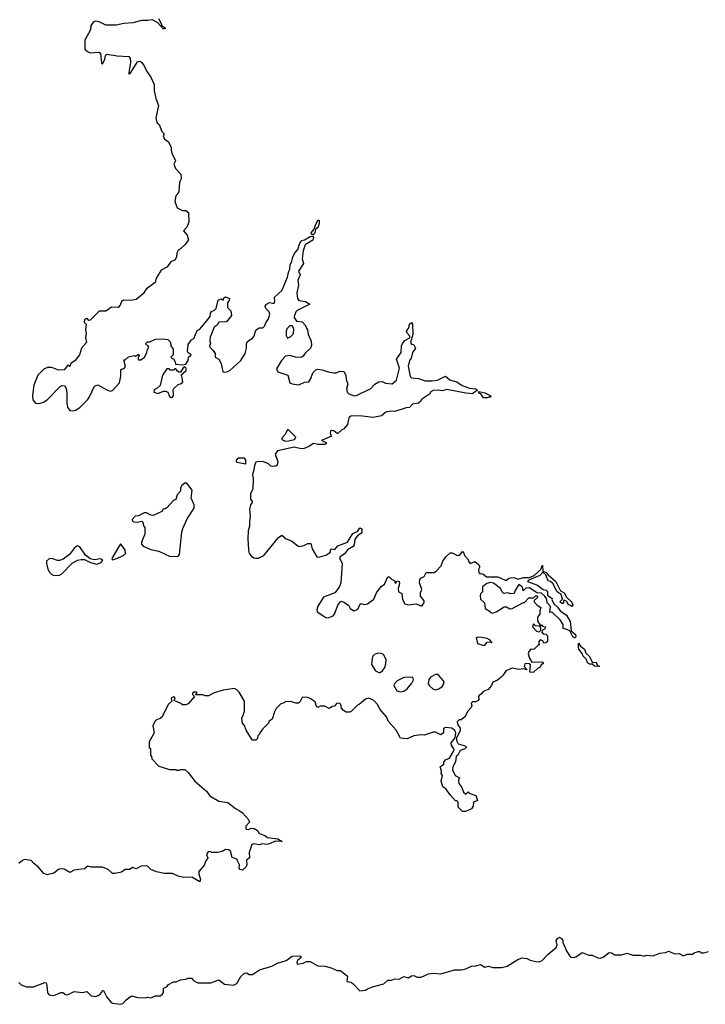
# Model space of a CAD drawing. Extents: x 2219101 to 2444320, y 201258 to 358766.
# Tile 84 of 256: x 2315301 to 2321378, y 247658 to 256385. Entities that reach past the tile are written whole.
import ezdxf

# ---------------------------------------------------------------- set-up
doc = ezdxf.new("R2010")
doc.units = 0

msp = doc.modelspace()

# ---------------------------------------------------------------- linework, layer by layer
at = {"layer": '0CON10XD'}
for points in [[(2316530.8, 256395), (2316555, 256352.5), (2316560, 256330), (2316586.7, 256315), (2316590, 256305), (2316573.8, 256305), (2316525.8, 256355.8), (2316477.5, 256385), (2316435, 256377.5), (2316385, 256377.5), (2316305, 256357.5), (2316225, 256352.5), (2316155, 256337.5), (2316065, 256337.5), (2316006.4, 256366.4), (2315975, 256372.5), (2315955, 256367.5), (2315932.5, 256335), (2315927.5, 256295), (2315880, 256205), (2315877.5, 256135), (2315880, 256125), (2315903.6, 256103.6), (2315925, 256092.5), (2316003.6, 256096.4), (2316017.7, 256087.7), (2316025, 256000), (2316035, 255990), (2316055.5, 256034.5), (2316061.1, 256068.9), (2316075, 256080), (2316165, 256064.4), (2316268.3, 256058.3), (2316279.4, 256045), (2316282.5, 256005), (2316267.5, 255917.5), (2316270, 255905), (2316276.2, 255905), (2316285, 255917.5), (2316345, 256012.5), (2316365, 256018.8), (2316385, 256006.7), (2316405, 255977.5), (2316426.7, 255925), (2316462.5, 255875), (2316491.7, 255811.7), (2316492.5, 255755), (2316507, 255687), (2316532.5, 255625), (2316508.3, 255511.7), (2316517.5, 255475), (2316537.5, 255455), (2316560, 255395), (2316577.5, 255375), (2316580, 255365), (2316572.5, 255355), (2316583.8, 255325), (2316615.9, 255305.9), (2316643.3, 255255), (2316643.3, 255225), (2316652.5, 255195), (2316682.5, 255135), (2316666.7, 255105), (2316682, 255065), (2316730, 255015), (2316732.5, 254975), (2316717.5, 254945), (2316711.7, 254858.3), (2316686.4, 254823.6), (2316676.7, 254775), (2316696.1, 254716.1), (2316744.3, 254694.3), (2316775, 254694), (2316796, 254675), (2316799.3, 254590.7), (2316782.5, 254545), (2316753.3, 254515), (2316786.7, 254475), (2316798.8, 254435), (2316767.7, 254392.3), (2316726.1, 254353.9), (2316705, 254343.3), (2316695.8, 254325), (2316688.8, 254275), (2316677.5, 254255), (2316645, 254242), (2316605, 254190.8), (2316554.2, 254165), (2316511.2, 254095), (2316502.5, 254055), (2316423, 253997), (2316395.7, 253954.3), (2316335, 253906.2), (2316285.8, 253895.8), (2316220.5, 253899.5), (2316205, 253887.5), (2316192, 253855), (2316175, 253834.2), (2316115, 253836), (2316065, 253801.1), (2316005, 253801.2), (2315925, 253722.5), (2315915, 253720), (2315903.3, 253733.3), (2315885, 253733.3), (2315875, 253726.2), (2315873, 253703), (2315890, 253685), (2315883.3, 253636.7), (2315889.2, 253605), (2315884, 253565), (2315894, 253525), (2315850, 253475), (2315830, 253415), (2315792.5, 253365), (2315753.6, 253336.4), (2315745, 253310), (2315735, 253320), (2315725, 253320), (2315695, 253282.5), (2315645, 253277.5), (2315585, 253302.5), (2315547, 253303), (2315515, 253287.5), (2315462.5, 253235), (2315426.7, 253145), (2315413.6, 253053.6), (2315417.5, 253015), (2315440, 252985), (2315475, 252983.3), (2315512.5, 252995), (2315543.9, 253016.1), (2315660, 253135), (2315678.3, 253141.7), (2315698.3, 253138.3), (2315710, 253125), (2315717.5, 253105), (2315718.8, 253065), (2315718.8, 252985), (2315725, 252950), (2315745, 252920), (2315773, 252917), (2315795, 252923.3), (2315835, 252947.5), (2315902.5, 253015), (2315917.5, 253035), (2315965, 253137.5), (2315995, 253147.5), (2316074.1, 253104.1), (2316105, 253093.3), (2316125, 253097.5), (2316185.8, 253165), (2316197.5, 253225), (2316198.3, 253281.7), (2316208.3, 253291.7), (2316226.1, 253293.9), (2316236.7, 253305), (2316237.5, 253325), (2316225, 253370), (2316235, 253370), (2316265, 253397.5), (2316315, 253407.5), (2316327.5, 253402.5), (2316355, 253420), (2316360, 253405), (2316350, 253395), (2316352.5, 253375), (2316355, 253370), (2316375, 253370), (2316407.5, 253395), (2316427, 253433), (2316430, 253455), (2316447, 253483), (2316438.3, 253498.3), (2316421.7, 253501.7), (2316420, 253515), (2316435, 253530), (2316455, 253530), (2316505, 253552.5), (2316565, 253557.5), (2316615, 253550), (2316637, 253527), (2316640, 253495), (2316660, 253465), (2316660, 253415), (2316640, 253395), (2316651.7, 253381.7), (2316668.3, 253378.3), (2316670, 253365), (2316680, 253355), (2316681.7, 253331.7), (2316745, 253326.7), (2316775, 253332.5), (2316793.3, 253365), (2316796.4, 253393.6), (2316820, 253415), (2316795, 253432.5), (2316787.5, 253445), (2316793, 253507), (2316823.6, 253546.4), (2316845, 253560), (2316875, 253630), (2316895, 253640), (2316955.9, 253714.1), (2316990, 253755), (2316992.5, 253785), (2317000.7, 253799.3), (2317028.3, 253811.7), (2317043.6, 253826.4), (2317060.7, 253899.3), (2317085, 253910), (2317105, 253900), (2317111.7, 253918.3), (2317125, 253930), (2317160, 253915), (2317157.5, 253895), (2317142.5, 253877.5), (2317143.3, 253835), (2317172.5, 253805), (2317177, 253763), (2317135, 253707.5), (2317065, 253703.3), (2317052.5, 253677.5), (2317025, 253660), (2316988.8, 253571.2), (2316986.4, 253536.4), (2316993.3, 253515), (2316983.8, 253495), (2316985, 253482.5), (2317015, 253452.5), (2317032.5, 253425), (2317032.5, 253395), (2317065.9, 253375.9), (2317088.3, 253338.3), (2317102.5, 253265), (2317115, 253260), (2317135, 253263.3), (2317165, 253276.7), (2317262.5, 253365), (2317300, 253425), (2317312.5, 253475), (2317312.5, 253515), (2317322.5, 253535), (2317365, 253562.5), (2317382.5, 253585), (2317392.5, 253625), (2317407, 253643), (2317425, 253652.5), (2317455, 253653.3), (2317470.7, 253669.3), (2317481.7, 253698.3), (2317506.2, 253735), (2317516.7, 253775), (2317512.5, 253795), (2317482.5, 253825), (2317477.5, 253845), (2317490, 253865), (2317515, 253877.5), (2317543, 253873), (2317556.1, 253873.9), (2317562.5, 253885), (2317560, 253925), (2317623.3, 253985), (2317637.7, 254012.3), (2317675, 254102.5), (2317685.5, 254155), (2317695.6, 254175), (2317697.3, 254212.7), (2317714, 254245), (2317720.7, 254279.3), (2317737.1, 254312.9), (2317765, 254348.8), (2317784.3, 254405.7), (2317800.8, 254429.2), (2317825, 254432.9), (2317875, 254464.4), (2317895, 254470), (2317905.7, 254455), (2317898.9, 254431.1), (2317831.9, 254388.1), (2317814.6, 254335), (2317803.6, 254265), (2317817.5, 254225), (2317773.3, 254155), (2317786.2, 254125), (2317766.2, 254075), (2317771.2, 254035), (2317756.7, 253965), (2317763.8, 253915), (2317775, 253896.7), (2317835, 253887.5), (2317872.5, 253865), (2317761.2, 253808.8), (2317747.5, 253795), (2317733.8, 253755), (2317734.1, 253744.1), (2317753.3, 253713.3), (2317806.1, 253706.1), (2317833.3, 253675), (2317842.3, 253652.3), (2317853.3, 253635), (2317858.8, 253595), (2317883.3, 253535), (2317886.1, 253496.1), (2317878.8, 253475), (2317830.5, 253429.5), (2317815, 253403.8), (2317795, 253391.2), (2317745, 253392.9), (2317695, 253410), (2317656.4, 253403.6), (2317622.5, 253365), (2317578.3, 253291.7), (2317590, 253265), (2317677.5, 253235), (2317695, 253166.7), (2317715, 253156.2), (2317775, 253149.2), (2317825, 253171.2), (2317863.6, 253176.4), (2317881.2, 253205), (2317899.2, 253255), (2317925, 253282), (2317945, 253287.1), (2317983, 253283), (2318035, 253262.5), (2318085, 253253.8), (2318105, 253253.8), (2318139.3, 253270.7), (2318175, 253266.7), (2318192.5, 253235), (2318194, 253195), (2318210, 253155), (2318196.2, 253115), (2318204.2, 253084.2), (2318218.8, 253068.8), (2318265, 253051.4), (2318286.8, 253053.2), (2318413.6, 253116.4), (2318447.5, 253155), (2318485, 253176.2), (2318515, 253178), (2318544.3, 253164.3)], [(2317905, 254480), (2317890, 254480), (2317885.7, 254495), (2317912.3, 254527.7), (2317922.2, 254565), (2317945, 254607.5), (2317955, 254607.5), (2317955.8, 254585), (2317945.7, 254545), (2317922.5, 254525), (2317916.2, 254493.8), (2317905, 254480)], [(2318544.3, 253164.3), (2318603.8, 253156.2), (2318639.5, 253190.5), (2318666.9, 253295), (2318640, 253375), (2318683.3, 253435), (2318684.4, 253495), (2318693.1, 253515), (2318715, 253542.5), (2318760, 253565), (2318759.5, 253579.5), (2318735, 253607.5), (2318728.8, 253625), (2318748.8, 253655), (2318755, 253687.5), (2318775, 253700), (2318782.5, 253685), (2318785.8, 253595), (2318766.2, 253525), (2318775, 253510), (2318795, 253502.5), (2318808, 253475), (2318783.3, 253435), (2318771.4, 253385), (2318757, 253363), (2318744, 253315), (2318761.9, 253221.9), (2318775, 253212), (2318835, 253203.8), (2318895, 253184), (2318955, 253184.3), (2319005, 253190), (2319075, 253226.7), (2319113.5, 253193.5), (2319175, 253176), (2319224.1, 253144.1), (2319288.8, 253118.8), (2319343.6, 253113.6), (2319357.5, 253102.5), (2319315, 253067.5), (2319255, 253073.8), (2319087.9, 253107.9), (2319045, 253094), (2319015, 253100), (2318965, 253097.5), (2318945, 253086.2), (2318934.1, 253065.9), (2318861.7, 253018.3), (2318857.5, 253005), (2318835, 252987.5), (2318783.9, 252976.1), (2318755, 252946.7), (2318725, 252946.2), (2318625, 252911.9), (2318585, 252915.5), (2318545, 252905.7), (2318506.7, 252875), (2318435, 252858.6), (2318315, 252873.3), (2318235, 252870), (2318218.6, 252855), (2318205, 252797.5), (2318170, 252755), (2318155, 252750), (2318121.7, 252718.3), (2318115, 252717.5), (2318085, 252740), (2318065, 252742.5), (2318055, 252737.5), (2318052.5, 252715), (2318065, 252692.5), (2317977.5, 252655), (2318018.6, 252638.6), (2318016.2, 252625), (2318005, 252620), (2317945, 252620), (2317905, 252630), (2317865, 252602), (2317823, 252583), (2317795, 252582.5), (2317734.2, 252595.8), (2317585, 252563.8), (2317566.7, 252535), (2317588.8, 252465), (2317583.9, 252436.1), (2317572.3, 252427.7), (2317545, 252424), (2317528.3, 252428.3), (2317505, 252448.8), (2317455, 252468), (2317405, 252467.5), (2317395, 252462.5), (2317381.2, 252435), (2317377.1, 252395), (2317363.8, 252355), (2317370, 252315), (2317368, 252225), (2317347.5, 252185), (2317347.5, 252135), (2317361.2, 252115), (2317361.2, 252105), (2317346.7, 252085), (2317336.7, 252045), (2317343.6, 251986.4), (2317336.7, 251935), (2317338.8, 251895), (2317326.4, 251853.6), (2317323.8, 251785), (2317328.8, 251685), (2317336.2, 251655), (2317355, 251628.8), (2317375, 251614), (2317391.2, 251611.2), (2317417, 251613), (2317465, 251636.2), (2317594.1, 251795.9), (2317625, 251817.5), (2317662.5, 251785), (2317710, 251765), (2317765, 251721.2), (2317785, 251716.2), (2317820, 251725), (2317855, 251741.2), (2317882.5, 251742.5), (2317894.2, 251694.2), (2317935, 251623.3), (2317952.3, 251622.3), (2318015, 251637.5), (2318056.7, 251665), (2318056.2, 251685), (2318065, 251696), (2318095, 251688.8), (2318119.7, 251720.3), (2318206.2, 251755), (2318255, 251831.2), (2318295, 251850), (2318315, 251880), (2318326.4, 251876.4), (2318332.5, 251865), (2318333.6, 251836.4), (2318295, 251808.8), (2318270.7, 251779.3), (2318265, 251730), (2318256.2, 251715), (2318205, 251685.7), (2318180, 251650), (2318142.5, 251625), (2318136.7, 251615), (2318158.6, 251565), (2318147.3, 251392.7), (2318133.3, 251355), (2318093.6, 251306.4), (2317995, 251266.7), (2317943.3, 251186.7), (2317933.8, 251155), (2317936.4, 251136.4), (2317997.7, 251097.7), (2318015, 251086.2), (2318035, 251082.5), (2318079.1, 251100.9), (2318092, 251115), (2318120, 251195), (2318148.3, 251231.7), (2318175, 251222.5), (2318215, 251196.7), (2318230, 251165), (2318265, 251146.7), (2318299.5, 251160.5), (2318315, 251200), (2318325, 251210), (2318355, 251201.2), (2318385, 251208.8), (2318440.5, 251249.5), (2318464, 251305), (2318505, 251362.5), (2318535, 251382), (2318565, 251447.5), (2318576.7, 251446.7), (2318595, 251426.7), (2318628.3, 251408.3), (2318625, 251392.5), (2318636.4, 251393.6), (2318645, 251412.5), (2318665, 251406.7), (2318668.6, 251385), (2318656.4, 251343.6), (2318658.8, 251315), (2318688.3, 251298.3), (2318693.6, 251246.4), (2318715, 251208.8), (2318745, 251198), (2318815, 251208), (2318855, 251188.9), (2318865, 251190), (2318884.5, 251215), (2318886.9, 251235), (2318853.8, 251275), (2318852.5, 251305), (2318863.8, 251335), (2318843.8, 251395), (2318846.1, 251423.9), (2318855, 251436.2), (2318885, 251451.2), (2318905, 251486.2), (2318974, 251486), (2318995, 251500), (2319035.7, 251544.3), (2319050, 251585), (2319076.7, 251625), (2319115, 251660), (2319135, 251658.8), (2319175, 251638), (2319193.9, 251636.1), (2319206.4, 251643.6), (2319225, 251670), (2319237, 251657), (2319242.5, 251635), (2319275, 251600), (2319277.5, 251585), (2319292.5, 251565), (2319335, 251583.3), (2319367.5, 251555), (2319380, 251535), (2319367, 251513), (2319370, 251485), (2319382.5, 251475), (2319405, 251473.8), (2319437.6, 251447.6), (2319537.4, 251447.4), (2319605, 251417.5), (2319615, 251418), (2319636.2, 251435), (2319665, 251440.3), (2319688.9, 251438.9), (2319715, 251425.7), (2319765, 251440), (2319819.5, 251440.5), (2319860.6, 251459.4), (2319919.2, 251510.8), (2319935, 251550), (2319938.3, 251498.3), (2319967.5, 251485), (2319983.8, 251463.8), (2320052.5, 251405), (2320094, 251324), (2320126.4, 251306.4), (2320147.7, 251267.7), (2320193.6, 251223.6), (2320202.5, 251195), (2320195, 251182.5), (2320160, 251205), (2320155, 251220), (2320140, 251235), (2320125, 251240), (2320120, 251235), (2320121.7, 251218.3), (2320115, 251210), (2320105, 251210), (2320087.5, 251225), (2320111.7, 251248.3), (2320100, 251290), (2320064, 251314), (2320027.5, 251387.5), (2320006, 251406), (2319985, 251412.5), (2319963.3, 251465), (2319938.3, 251488.3), (2319910.8, 251459.2), (2319813.3, 251416.7), (2319802.5, 251405), (2319891.7, 251371.7), (2319940, 251335), (2319967.3, 251327.3), (2319977.5, 251317.5), (2319977.5, 251285), (2320020, 251255), (2320017.5, 251245), (2320035, 251207.5), (2320068, 251178), (2320090, 251145), (2320148.3, 251108.3), (2320179.7, 251049.7), (2320188.6, 250968.6), (2320226.9, 250935), (2320230.6, 250915), (2320225, 250904), (2320203.1, 250915), (2320177.1, 250967.1), (2320151.4, 250981.4), (2320118.8, 250988.8), (2320117.1, 251025), (2320090.8, 251065), (2320025, 251126.7), (2320015, 251132.5), (2320000, 251130), (2320006.7, 251185), (2319976, 251215), (2319968.8, 251255), (2319956.4, 251276.4), (2319925, 251302.5), (2319883.8, 251303.8), (2319818.3, 251348.3), (2319787.5, 251345), (2319763, 251323), (2319756.7, 251355), (2319725, 251380), (2319692.5, 251325), (2319685, 251300), (2319655, 251297.5), (2319625, 251304), (2319595, 251298.8), (2319583.8, 251305), (2319562, 251342), (2319500, 251390), (2319475, 251395.8), (2319440.8, 251389.2), (2319401.7, 251358.3), (2319402.5, 251315), (2319383.9, 251296.1), (2319381.2, 251285), (2319385, 251250), (2319420, 251215), (2319427.5, 251165), (2319463.6, 251143.6), (2319475, 251130), (2319494.2, 251124.2), (2319530.9, 251139.1), (2319595, 251181.2), (2319615, 251182), (2319643.9, 251163.9), (2319665, 251166.2), (2319765, 251220), (2319775, 251220), (2319815, 251260), (2319855, 251260), (2319873, 251277), (2319887, 251277), (2319890, 251265), (2319861.7, 251238.3), (2319860, 251225), (2319887, 251197), (2319920, 251175), (2319910, 251145), (2319910, 251115), (2319893.3, 251096.7), (2319890, 251075), (2319890, 251055), (2319910, 251025), (2319910, 251010), (2319873, 251013), (2319855, 251030), (2319847.5, 251005), (2319880, 250965), (2319905, 250960), (2319920, 250975), (2319920, 250995), (2319910, 251010), (2319925, 251020), (2319935, 251010), (2319960, 251005), (2319958.3, 250991.7), (2319945, 250980), (2319931.7, 250968.3), (2319930, 250955), (2319941.7, 250941.7), (2319965, 250940), (2319980, 250925), (2319980, 250875), (2319965, 250862.5), (2319945, 250860), (2319938.3, 250878.3), (2319915, 250887.5), (2319902.5, 250875), (2319902.5, 250852.5), (2319910, 250845), (2319895, 250840), (2319857, 250803), (2319835, 250806.7), (2319825, 250800), (2319813.3, 250785), (2319808.8, 250765), (2319818, 250725), (2319840, 250690), (2319935, 250692.5), (2319942.5, 250685), (2319937.5, 250675), (2319923.6, 250666.4), (2319913, 250647), (2319890, 250635), (2319851.7, 250598.3), (2319821.7, 250601.7), (2319827, 250667), (2319816.7, 250676.7), (2319795, 250680), (2319777.5, 250675), (2319773.3, 250653.3), (2319797.5, 250622.5), (2319765, 250632.5), (2319725, 250626.7), (2319665, 250636), (2319610, 250615), (2319586.7, 250575), (2319566.2, 250555), (2319535, 250532), (2319495.6, 250514.4), (2319483.8, 250485), (2319452.7, 250447.3), (2319409.5, 250430.5), (2319395, 250410), (2319373.3, 250395), (2319368.8, 250385), (2319371.7, 250358.3), (2319365, 250350), (2319345, 250340), (2319315, 250340), (2319301.7, 250328.3), (2319307.5, 250305), (2319301.7, 250288.3), (2319273, 250257), (2319247.5, 250205), (2319215, 250180), (2319195, 250180), (2319178.3, 250161.7), (2319183.3, 250135), (2319204.1, 250104.1), (2319205.9, 250085.9), (2319173, 250017), (2319172, 249995), (2319187.5, 249967.5), (2319230, 249955), (2319256.2, 249946.2), (2319256.7, 249935), (2319245, 249923.3), (2319205, 249907.5), (2319185, 249867.5), (2319170, 249855), (2319165, 249810), (2319140.5, 249759.5), (2319136.7, 249735), (2319160, 249685), (2319200, 249665), (2319190, 249645), (2319192.5, 249615), (2319218.3, 249578.3), (2319235, 249537.5), (2319255, 249520), (2319275, 249540), (2319285, 249530), (2319345, 249510), (2319360, 249465), (2319321.7, 249448.3), (2319320, 249415), (2319305, 249390), (2319251.7, 249368.3), (2319225, 249367.5), (2319187.5, 249405), (2319188.3, 249448.3), (2319175, 249460), (2319165, 249460), (2319115, 249513.3), (2319076.7, 249566.7), (2319050, 249585), (2319037.5, 249635), (2319047.5, 249685), (2319037.5, 249705), (2319040, 249725), (2319028.3, 249761.7), (2319060, 249785), (2319060, 249805), (2319073.8, 249825), (2319109.5, 249840.5), (2319150, 249905), (2319152, 249915), (2319127.1, 249955), (2319124.4, 249975), (2319160, 250020), (2319166.7, 250065), (2319158.8, 250085), (2319130, 250105), (2319075, 250112.5), (2319058.3, 250101.7), (2319056.7, 250065), (2319035, 250047.5), (2318985, 250071.2), (2318965, 250070), (2318885, 250043.3), (2318855, 250047.5)], [(2317675, 253563.3), (2317705, 253576.7), (2317728.8, 253605), (2317731.2, 253645), (2317715, 253672.5), (2317695, 253672.5), (2317670, 253645), (2317663.8, 253625), (2317663.3, 253585), (2317675, 253563.3)], [(2316645, 253036.7), (2316655, 253040), (2316663.8, 253055), (2316662.5, 253105), (2316667.5, 253115), (2316705, 253152.5), (2316735, 253161.2), (2316746.2, 253175), (2316737.5, 253227.5), (2316730, 253235), (2316775.6, 253274.4), (2316776.8, 253296.8), (2316765, 253307.5), (2316750, 253300), (2316725, 253260), (2316715, 253260), (2316700.7, 253270.7), (2316685, 253290), (2316675, 253290), (2316665, 253280), (2316635, 253280), (2316625, 253290), (2316605, 253290), (2316567.5, 253235), (2316547, 253143), (2316520.7, 253119.3), (2316492.5, 253105), (2316490, 253085), (2316525, 253072.5), (2316575, 253092.5), (2316595, 253092.5), (2316613, 253083), (2316627.5, 253045), (2316645, 253036.7)], [(2319412.7, 253032.7), (2319388.3, 253068.3), (2319370, 253075), (2319371.7, 253088.3), (2319425, 253077.5), (2319470, 253055), (2319480, 253045), (2319475, 253040), (2319455, 253040), (2319445, 253033.3), (2319412.7, 253032.7)], [(2317655, 252650), (2317685, 252652.9), (2317735.6, 252664.4), (2317746.7, 252675), (2317747.5, 252685), (2317685, 252750), (2317675, 252750), (2317650, 252705), (2317623.9, 252676.1), (2317623.3, 252665), (2317655, 252650)], [(2317305, 252447.5), (2317305.8, 252485), (2317295, 252500), (2317235, 252497.5), (2317217.5, 252475), (2317225, 252463.8), (2317305, 252447.5)], [(2316635, 251626.7), (2316705, 251630), (2316717.5, 251645), (2316738.3, 251841.7), (2316747.5, 251875), (2316785, 251960), (2316847.5, 252055), (2316846.7, 252085), (2316822, 252145), (2316830, 252215), (2316783, 252277), (2316765, 252277.5), (2316737.5, 252255), (2316727.5, 252235), (2316727.5, 252205), (2316696.4, 252173.6), (2316686.4, 252133.6), (2316665, 252122.5), (2316605, 252057.5), (2316591.7, 252048.3), (2316573.6, 252046.4), (2316560, 252025), (2316485, 251990), (2316463, 251993), (2316425, 252013.3), (2316405, 252013.8), (2316355, 251988.8), (2316325, 251984), (2316297.5, 251955), (2316300.7, 251940.7), (2316313.6, 251933.6), (2316345, 251931.2), (2316385, 251940), (2316391.7, 251931.7), (2316398.3, 251898.3), (2316410, 251885), (2316410, 251825), (2316380, 251755), (2316380, 251735), (2316395, 251720), (2316465, 251690), (2316535.8, 251675.8), (2316635, 251626.7)], [(2315605, 251457.5), (2315655, 251461.2), (2315675, 251473.3), (2315765, 251566.7), (2315815, 251593.8), (2315845, 251601.2), (2315875, 251600), (2315930, 251575), (2315985, 251560), (2316022.5, 251575), (2316037, 251597), (2316015, 251606.7), (2315965, 251596.7), (2315925, 251607.5), (2315885, 251637.5), (2315835, 251712.5), (2315815, 251722.5), (2315786.1, 251703.9), (2315743.3, 251645), (2315687.7, 251602.3), (2315655, 251591.2), (2315635, 251591.2), (2315595, 251606), (2315565, 251608), (2315540, 251585), (2315538.8, 251565), (2315550, 251515), (2315565, 251487.5), (2315586.4, 251466.4), (2315605, 251457.5)], [(2316125, 251597.5), (2316145, 251603.3), (2316220, 251635), (2316240, 251655), (2316237, 251687), (2316195, 251740), (2316120, 251615), (2316117.5, 251605), (2316125, 251597.5)], [(2319415, 250837.5), (2319425, 250842.5), (2319443, 250867), (2319480, 250870), (2319486.7, 250863.3), (2319470, 250885), (2319445, 250900), (2319398.3, 250908.3), (2319365, 250911.2), (2319347.5, 250905), (2319360, 250855), (2319415, 250837.5)], [(2320435, 250652.5), (2320395.7, 250654.3), (2320375, 250672), (2320351.9, 250671.9), (2320333.5, 250683.5), (2320325.8, 250715), (2320295, 250743.8), (2320287.1, 250767.1), (2320257.3, 250805), (2320252.3, 250825), (2320255, 250860), (2320271.3, 250831.3), (2320306.9, 250806.9), (2320320, 250770), (2320348.1, 250745), (2320375, 250693.3), (2320385, 250688), (2320409.7, 250689.7), (2320422.1, 250662.1), (2320440, 250655), (2320435, 250652.5)], [(2318485, 250597.5), (2318495, 250600), (2318515.9, 250614.1), (2318535.9, 250644.1), (2318545.7, 250674.3), (2318548.6, 250715), (2318525, 250758.8), (2318505, 250768.8), (2318475, 250771.2), (2318445, 250758.8), (2318428, 250742), (2318420.5, 250670.5), (2318455, 250613.3), (2318485, 250597.5)], [(2318675, 250427.5), (2318705, 250433.3), (2318735.9, 250454.1), (2318776.7, 250505), (2318790, 250535), (2318785, 250557.5), (2318705, 250553.3), (2318646.4, 250523.6), (2318620, 250495), (2318617.5, 250485), (2318645, 250437.5), (2318675, 250427.5)], [(2318985, 250446.7), (2319015, 250453.3), (2319046.4, 250473.6), (2319062.5, 250505), (2319057.5, 250525), (2319015, 250573.3), (2319005, 250580), (2318985, 250580), (2318942.3, 250557.7), (2318926.7, 250535), (2318921.2, 250505), (2318930, 250485), (2318963.9, 250453.9), (2318985, 250446.7)], [(2318855, 250047.5), (2318793.6, 250036.4), (2318735, 250010), (2318677, 250017), (2318637.3, 250087.3), (2318568.8, 250165), (2318550.8, 250205), (2318492, 250275), (2318475, 250312.5), (2318439.3, 250349.3), (2318395, 250372.5), (2318365, 250362.5), (2318310, 250315), (2318295, 250310), (2318235, 250250), (2318225, 250247.5), (2318195, 250247.5), (2318172.3, 250262.3), (2318153.9, 250283.9), (2318146.7, 250315), (2318135, 250327.5), (2318110, 250325), (2318090.7, 250299.3), (2318075, 250296.7), (2318045, 250278.8), (2318005, 250300), (2317965, 250300), (2317945, 250290), (2317930, 250305), (2317919.3, 250339.3), (2317875, 250368.8), (2317845, 250380), (2317803.9, 250376.1), (2317783, 250337), (2317771.7, 250328.3), (2317748.3, 250328.3), (2317705, 250342.5), (2317655, 250340), (2317645, 250330), (2317615, 250320), (2317575, 250280), (2317558.3, 250251.7), (2317540, 250185), (2317513.6, 250166.4), (2317505, 250150), (2317455, 250100), (2317430, 250065), (2317430, 250055), (2317411.7, 250038.3), (2317410, 250015), (2317395, 250000), (2317365, 250000), (2317355, 250010), (2317308.3, 250088.3), (2317295, 250130), (2317275, 250150), (2317270, 250195), (2317281.7, 250221.7), (2317292.5, 250255), (2317292.5, 250345), (2317247.5, 250425), (2317226.4, 250446.4), (2317205, 250457.5), (2317105, 250442.5), (2317025, 250417.5), (2316975, 250392.5), (2316945, 250392.5), (2316925, 250400), (2316865, 250400), (2316860, 250405), (2316870, 250415), (2316870, 250425), (2316845, 250426), (2316833.8, 250415), (2316833.3, 250405), (2316850, 250385), (2316795, 250320), (2316775, 250312.5), (2316743, 250313), (2316730, 250325), (2316671.7, 250351.7), (2316680, 250375), (2316665, 250382.5), (2316645, 250370), (2316650, 250345), (2316617.5, 250315), (2316563, 250207), (2316545, 250190), (2316515, 250180), (2316500, 250165), (2316482.5, 250125), (2316492.5, 250065), (2316447.5, 249985), (2316450, 249935), (2316460, 249925), (2316460, 249865), (2316470, 249855), (2316473, 249833), (2316535, 249770), (2316628.3, 249738.3), (2316685, 249740), (2316693, 249733), (2316715, 249732.5), (2316725, 249740), (2316765, 249740), (2316793, 249713), (2316852.5, 249635), (2316955.9, 249545.9), (2316987.5, 249505), (2317065, 249457.5), (2317145, 249447.5), (2317213.9, 249393.9), (2317246.7, 249376.7), (2317276.4, 249356.4), (2317330, 249295), (2317336.7, 249273.3), (2317305, 249237.5), (2317304.2, 249215), (2317309.7, 249209.7), (2317325, 249208), (2317355, 249220), (2317380, 249215), (2317408.3, 249198.3), (2317423, 249173), (2317475, 249153.8), (2317497.1, 249137.1), (2317590, 249125), (2317628.3, 249101.7), (2317565, 249104), (2317515, 249080), (2317485, 249074.2), (2317455, 249080.8), (2317425, 249072.5), (2317375, 249081.2), (2317357.5, 249075), (2317336.2, 249005), (2317336.7, 248955), (2317312.5, 248935), (2317313.3, 248895), (2317306.7, 248875), (2317275, 248847.5), (2317255, 248852.5), (2317247.5, 248865), (2317250, 248895), (2317227.5, 248935), (2317227.5, 248945), (2317185, 248960), (2317170, 249015), (2317155, 249026.7), (2317125, 249030), (2317095, 249012.5), (2317055, 249003.3), (2317005, 249002.5), (2316985, 249012.5), (2316970.7, 249009.3), (2316957.5, 248985), (2316967.5, 248955), (2316945, 248920), (2316940, 248895), (2316890, 248835), (2316888.8, 248815), (2316902.5, 248765), (2316897.5, 248742.5), (2316825.7, 248785.7), (2316755, 248783.3), (2316705, 248793.3), (2316655, 248816.7), (2316585, 248816.2), (2316513.6, 248833.6), (2316465, 248853.3), (2316435, 248883.3), (2316425, 248886.2), (2316378.3, 248881.7), (2316335, 248857.5), (2316305, 248870), (2316275, 248853.3), (2316235, 248852.5), (2316205, 248830), (2316145, 248816.7), (2316125, 248817.5), (2316085, 248852.5), (2316035, 248873.3), (2315935, 248872.5), (2315905, 248882.5), (2315875, 248857.5), (2315785, 248847.5), (2315745, 248827.5), (2315695, 248856.2), (2315661.7, 248858.3), (2315646.4, 248853.6), (2315605, 248820), (2315545, 248806.7), (2315515, 248818.8), (2315465.9, 248875.9), (2315425.8, 248905.8), (2315402.3, 248932.3), (2315345, 248941.2), (2315325, 248933.3), (2315292.7, 248907.3)], [(2315295, 247850), (2315315, 247830), (2315363, 247813), (2315425, 247812.5), (2315525, 247852.5), (2315537, 247847), (2315543.3, 247825), (2315548.3, 247758.3), (2315563, 247743), (2315578.3, 247738.3), (2315605, 247737.5), (2315665, 247763.3), (2315685, 247761.2), (2315705.8, 247745.8), (2315725, 247741.2), (2315785, 247772), (2315855, 247764), (2315895, 247771.2), (2315935, 247733.8), (2315975, 247726.2), (2316008.6, 247741.4), (2316030, 247765), (2316035, 247780), (2316045, 247780), (2316075, 247722.5), (2316112.5, 247675), (2316125, 247666.7), (2316195, 247658), (2316215, 247664), (2316245, 247698.8), (2316293, 247733), (2316349.3, 247719.3), (2316414.1, 247715.9), (2316435, 247721.2), (2316465, 247714), (2316505, 247733.8), (2316545.8, 247734.2), (2316563.3, 247745), (2316576.7, 247763.3), (2316575, 247800), (2316605, 247812.5), (2316620, 247835), (2316663, 247857), (2316688.3, 247858.3), (2316726.1, 247873.9), (2316775, 247880), (2316795, 247890), (2316825, 247890), (2316845, 247866.2), (2316878.8, 247848.8), (2316995, 247847.5), (2317065, 247874), (2317115, 247836.7), (2317195, 247827.1), (2317225, 247843.8), (2317261.2, 247905), (2317295, 247933.3), (2317315, 247936.7), (2317336.4, 247923.6), (2317365, 247922), (2317427.5, 247965), (2317535, 247997.1), (2317585, 248022), (2317664.3, 248045.7), (2317717.5, 248085), (2317777.3, 248087.3), (2317790, 248085), (2317800, 248075), (2317762.5, 248047.5), (2317756.2, 248025), (2317760, 248015), (2317815, 248021.2), (2317843.6, 248036.4), (2317875, 248038.8), (2317945, 248000), (2318005.5, 247995.5), (2318060.5, 247980.5), (2318115, 247956.7), (2318145, 247956.7), (2318205, 247906.7), (2318200.3, 247860.3), (2318235, 247853.8), (2318255, 247843.3), (2318315, 247777.5), (2318365, 247784.4), (2318385, 247794.4), (2318426.9, 247813.1), (2318529.4, 247840.6), (2318565, 247873.3), (2318595, 247873.3), (2318625, 247883.8), (2318665, 247881.4), (2318705, 247903.8), (2318745, 247893.3), (2318775, 247910), (2318795, 247913.3), (2318825, 247899.2), (2318860.7, 247899.3), (2318925, 247927.5), (2318965, 247933.3), (2319035, 247928), (2319155, 247964), (2319215, 247963.8), (2319255, 247972), (2319305, 247995.8), (2319345, 247998.8), (2319385, 248011.2), (2319425, 247987.5), (2319455, 247996.7), (2319494.2, 247984.2), (2319575, 247984.2), (2319622.5, 247995), (2319715, 248053.8), (2319755, 248068.8), (2319795, 248063.8), (2319825, 248048.8), (2319875, 248036), (2319905, 248034), (2319932.7, 248047.3), (2319985, 248103.3), (2320055, 248162.5), (2320063.9, 248186.1), (2320057.1, 248225), (2320068.3, 248241.7), (2320085, 248252), (2320102.5, 248242.5), (2320114.4, 248225), (2320116, 248205), (2320151.2, 248125), (2320176.1, 248086.1), (2320186.4, 248076.4), (2320205, 248072.5), (2320230.7, 248079.3), (2320285, 248117.5), (2320345, 248093.3), (2320375, 248093.3), (2320425, 248068.8), (2320445, 248066.7), (2320473.6, 248076.4), (2320525, 248116.7), (2320545, 248113.3), (2320575, 248096.7), (2320633.6, 248096.4), (2320685, 248112.5), (2320735, 248093.3), (2320803, 248093), (2320835, 248083.3), (2320857, 248093), (2320915, 248088.8), (2320975, 248112.5), (2321025, 248117.5), (2321055, 248130), (2321105, 248106.7), (2321145, 248107.5), (2321185, 248086.7), (2321217, 248103), (2321265, 248102.5), (2321280, 248115), (2321315, 248126.7), (2321330, 248125), (2321345, 248113.3), (2321365, 248113.3), (2321405, 248125.8)]]:
    msp.add_lwpolyline(points, dxfattribs=at)

doc.saveas('drawing.dxf')
